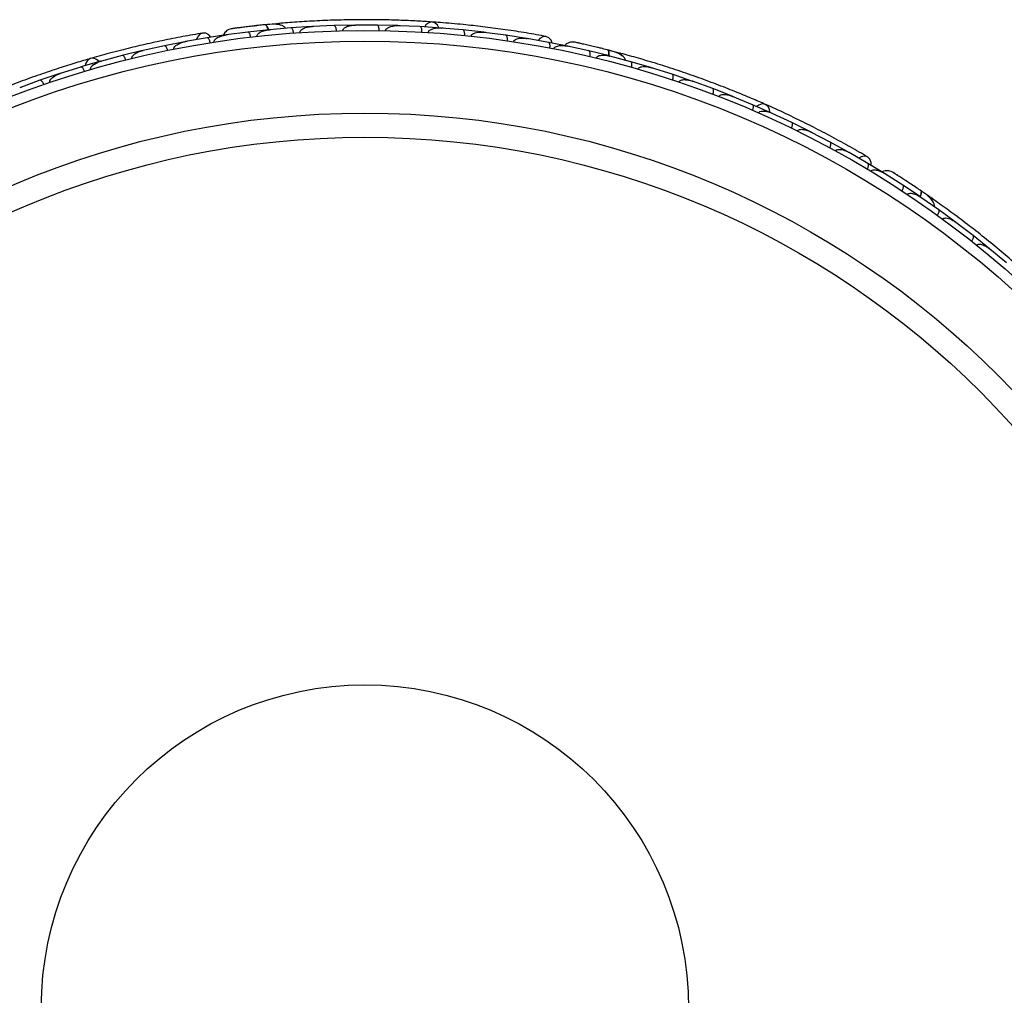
# Model space of a CAD drawing. Header units: millimetres. Extents: x 67.9 to 154, y 110.8 to 178.6.
# Tile 86 of 109: x 118.1 to 122.7, y 121.8 to 126.4. Entities that reach past the tile are written whole.
import ezdxf

# ---------------------------------------------------------------- set-up
doc = ezdxf.new("R2010")
doc.units = ezdxf.units.MM

msp = doc.modelspace()

# ---------------------------------------------------------------- linework, layer by layer
at = {"color": 7, "linetype": 'Continuous', "lineweight": 25}
for p, q in [((119.2279, 126.3606), (119.13, 126.3499)), ((119.2609, 126.3886), (119.2172, 126.3845)), ((119.3317, 126.3695), (119.2307, 126.3605)), ((119.237, 126.3611), (119.2307, 126.3605)), ((119.4295, 126.3759), (119.3317, 126.3696)), ((119.5331, 126.3803), (119.4322, 126.3757)), ((119.4391, 126.376), (119.4322, 126.3757)), ((119.6308, 126.3824), (119.5331, 126.3804)), ((119.7343, 126.3822), (119.6336, 126.382)), ((119.6409, 126.3821), (119.6336, 126.3821)), ((119.8318, 126.3801), (119.7343, 126.3823)), ((119.9352, 126.3753), (119.8346, 126.3796)), ((119.8422, 126.3793), (119.8347, 126.3796)), ((120.0327, 126.3689), (119.9352, 126.3754)), ((120.1359, 126.3597), (120.0354, 126.3683)), ((120.043, 126.3677), (120.0356, 126.3683)), ((120.2333, 126.349), (120.1359, 126.3598)), ((118.9392, 126.3229), (118.839, 126.3051)), ((119.0371, 126.3379), (118.9392, 126.323)), ((119.0345, 126.337), (119.0288, 126.3363)), ((119.13, 126.3499), (119.029, 126.3363)), ((120.3364, 126.3352), (120.236, 126.3482)), ((120.2433, 126.3473), (120.2363, 126.3482)), ((120.4336, 126.3201), (120.3364, 126.3352)), ((120.5366, 126.3017), (120.4363, 126.3192)), ((120.4432, 126.318), (120.4366, 126.3192)), ((118.638, 126.2636), (118.5429, 126.2405)), ((118.7396, 126.2859), (118.6408, 126.2639)), ((118.6481, 126.2655), (118.6411, 126.264)), ((118.8361, 126.305), (118.7396, 126.286)), ((118.8459, 126.3064), (118.8393, 126.3052)), ((120.6337, 126.2823), (120.5366, 126.3017)), ((120.631, 126.2823), (120.6253, 126.2836)), ((120.7251, 126.2617), (120.6255, 126.2835)), ((120.8208, 126.2383), (120.7251, 126.2618)), ((120.8613, 126.2533), (120.8188, 126.2644)), ((118.5429, 126.2404), (118.4455, 126.2141)), ((118.4528, 126.2161), (118.4457, 126.2142)), ((120.8295, 126.2356), (120.8233, 126.2373)), ((120.9213, 126.2112), (120.8234, 126.2373)), ((118.3489, 126.1865), (118.2529, 126.156)), ((118.4427, 126.2138), (118.3489, 126.1866)), ((121.0154, 126.1838), (120.9213, 126.2113)), ((121.0245, 126.1806), (121.0179, 126.1827)), ((121.1143, 126.1525), (121.0179, 126.1827)), ((118.1577, 126.1242), (118.0632, 126.0896)), ((118.2502, 126.1556), (118.1577, 126.1243)), ((118.2601, 126.1583), (118.253, 126.1561)), ((121.2068, 126.121), (121.1143, 126.1525)), ((118.07, 126.0921), (118.0632, 126.0896)), ((121.2161, 126.1173), (121.2093, 126.1197)), ((121.304, 126.0855), (121.2093, 126.1197)), ((121.3949, 126.0501), (121.304, 126.0855)), ((121.4904, 126.0103), (121.3973, 126.0487)), ((121.4043, 126.0458), (121.3975, 126.0486)), ((121.5798, 125.9709), (121.4905, 126.0103)), ((121.6737, 125.9269), (121.5822, 125.9694)), ((121.5891, 125.9662), (121.5824, 125.9693)), ((121.7615, 125.8836), (121.6737, 125.927)), ((121.8537, 125.8353), (121.7638, 125.8819)), ((121.7704, 125.8785), (121.7641, 125.8818)), ((121.9399, 125.7879), (121.8537, 125.8354)), ((122.0304, 125.7353), (121.9421, 125.7862)), ((121.9482, 125.7827), (121.9424, 125.786)), ((122.1149, 125.6839), (122.0304, 125.7354)), ((122.1124, 125.6849), (122.1076, 125.688)), ((122.1938, 125.6334), (122.1077, 125.6879)), ((122.2757, 125.5787), (122.1939, 125.6334)), ((122.283, 125.5731), (122.2778, 125.5768)), ((122.361, 125.5188), (122.2778, 125.5768)), ((122.319, 125.5789), (122.2828, 125.6038)), ((122.44, 125.4608), (122.361, 125.5189)), ((122.4474, 125.4547), (122.4419, 125.4589)), ((122.5222, 125.3976), (122.4419, 125.4589)), ((122.5984, 125.3364), (122.5222, 125.3976)), ((122.6058, 125.3297), (122.6003, 125.3343)), ((122.6775, 125.2697), (122.6003, 125.3343))]:
    msp.add_line(p, q, dxfattribs=at)
at = {"color": 7, "linetype": 'Continuous', "lineweight": 25, "flags": 128}
for points in [[(119.162, 126.3789), (119.1623, 126.3789), (119.1626, 126.3789)], [(120.0239, 126.3697), (120.0168, 126.3829), (120.0048, 126.3933), (119.9905, 126.3971), (119.976, 126.3936), (119.9633, 126.3835), (119.9571, 126.3744)], [(118.9565, 126.326), (118.9474, 126.3364), (118.9332, 126.3442), (118.9182, 126.3449), (118.9046, 126.3384), (118.8944, 126.3256), (118.8902, 126.3147)], [(120.5539, 126.2986), (120.5489, 126.3115), (120.5382, 126.3237), (120.5244, 126.3295), (120.5094, 126.328), (120.4953, 126.3195), (120.4878, 126.3107)], [(120.765, 126.2781), (120.7654, 126.278), (120.7657, 126.2779)], [(118.4342, 126.2115), (118.423, 126.2215), (118.4082, 126.2272), (118.3934, 126.2258), (118.3809, 126.2176), (118.3725, 126.2037), (118.3698, 126.1931)], [(121.5719, 125.9746), (121.5697, 125.9894), (121.562, 126.0034), (121.5498, 126.0118), (121.535, 126.0135), (121.5196, 126.0083), (121.5107, 126.0019)], [(122.0455, 125.7266), (122.0452, 125.7404), (122.0395, 125.7555), (122.0284, 125.7657), (122.0138, 125.7695), (121.9977, 125.7662), (121.9875, 125.7605)], [(122.237, 125.6351), (122.2372, 125.6349), (122.2375, 125.6347)]]:
    msp.add_lwpolyline(points, dxfattribs=at)
at = {"color": 1, "linetype": 'Continuous', "lineweight": 25, "flags": 128}
for points in [[(119.227, 126.3602), (119.2261, 126.3633), (119.2234, 126.3707), (119.2205, 126.3766), (119.2173, 126.3809), (119.2142, 126.3835), (119.2111, 126.3841)], [(120.8199, 126.2391), (120.82, 126.2415), (120.82, 126.2493), (120.8192, 126.2559), (120.8178, 126.2611), (120.8157, 126.2645), (120.813, 126.2662)], [(122.2748, 125.5789), (122.2761, 125.5819), (122.2788, 125.5892), (122.2803, 125.5957), (122.2807, 125.601), (122.2799, 125.605), (122.2779, 125.6075)]]:
    msp.add_lwpolyline(points, dxfattribs=at)
at = {"color": 7, "linetype": 'Continuous', "lineweight": 25}
for radius in [4.575, 4.525, 4.188, 4.075, 1.5135]:
    msp.add_circle((119.6776, 121.7827), radius, dxfattribs=at)
for centre, start, end in [((119.2653, 126.3636), 45.6192, 91.099), ((120.8569, 126.2284), 25.6192, 71.099), ((122.3063, 125.5569), 5.6192, 51.099)]:
    msp.add_arc(centre, 0.0257, start, end, dxfattribs=at)
for points, knots in [([(119.9922, 126.397), (119.9692, 126.3985), (119.9233, 126.4014), (119.8376, 126.4053), (119.7435, 126.4076), (119.6433, 126.408), (119.541, 126.406), (119.4412, 126.402), (119.3464, 126.3962), (119.2918, 126.3916), (119.2645, 126.3892)], [0, 0, 0, 0, 0.125142, 0.249793, 0.374676, 0.499862, 0.624967, 0.750259, 0.875063, 1, 1, 1, 1]), ([(119.053, 126.3653), (119.0489, 126.3642), (119.041, 126.3621), (119.0307, 126.3557), (119.023, 126.3477), (119.0178, 126.3407), (119.0166, 126.3361), (119.0163, 126.3347)], [0, 0, 0, 0, 0.25091, 0.490928, 0.714443, 0.918171, 1, 1, 1, 1]), ([(119.2143, 126.3845), (119.2047, 126.3835), (119.1857, 126.3815), (119.1563, 126.3783), (119.1281, 126.375), (119.1026, 126.3718), (119.0811, 126.3691), (119.065, 126.3669), (119.0547, 126.3655), (119.0535, 126.3654), (119.0529, 126.3653)], [0, 0, 0, 0, 0.1253341, 0.2502351, 0.3757048, 0.5015073, 0.6270811, 0.7524027, 0.8783335, 1, 1, 1, 1]), ([(119.0808, 126.3691), (119.0734, 126.3681), (119.0585, 126.3661), (119.0549, 126.3656), (119.0531, 126.3653)], [0, 0, 0, 0, 0.499789, 1, 1, 1, 1]), ([(119.1795, 126.3808), (119.1794, 126.3808), (119.1735, 126.3802), (119.1677, 126.3795), (119.1619, 126.3789)], [0, 0, 0, 0, 0.017404, 1, 1, 1, 1]), ([(119.1737, 126.3299), (119.1737, 126.3306), (119.1735, 126.3324), (119.1743, 126.3358), (119.1773, 126.3409), (119.1871, 126.3495), (119.2056, 126.357), (119.2221, 126.3601), (119.2307, 126.361), (119.2308, 126.361)], [0, 0, 0, 0, 0.0273886, 0.0721385, 0.1418849, 0.2690946, 0.6203421, 0.9964192, 1, 1, 1, 1]), ([(119.3071, 126.3672), (119.3058, 126.3689), (119.3014, 126.3747), (119.2853, 126.3834), (119.2553, 126.3883), (119.2261, 126.3856), (119.211, 126.3841)], [0, 0, 0, 0, 0.072206, 0.238092, 0.606551, 1, 1, 1, 1]), ([(119.2258, 126.3593), (119.2256, 126.3598), (119.2245, 126.3655), (119.2212, 126.3739), (119.2163, 126.3823), (119.2128, 126.3843), (119.2112, 126.3841), (119.2111, 126.3841)], [0, 0, 0, 0, 0.031649, 0.346473, 0.661385, 0.976294, 1, 1, 1, 1]), ([(119.3439, 126.3455), (119.3438, 126.3471), (119.3434, 126.3513), (119.3419, 126.3576), (119.3393, 126.3639), (119.336, 126.3684), (119.3333, 126.3697), (119.3319, 126.3697), (119.3316, 126.3697), (119.3316, 126.3697)], [0, 0, 0, 0, 0.11561, 0.3057804, 0.5012224, 0.7256982, 0.9503445, 0.9934853, 1, 1, 1, 1]), ([(119.3742, 126.3477), (119.3742, 126.3486), (119.3741, 126.3507), (119.3755, 126.3545), (119.3795, 126.3598), (119.3921, 126.3686), (119.4108, 126.374), (119.4263, 126.3759), (119.4323, 126.3762), (119.4324, 126.3762)], [0, 0, 0, 0, 0.038857, 0.084812, 0.162938, 0.312696, 0.736905, 0.996415, 1, 1, 1, 1]), ([(119.5443, 126.3558), (119.5443, 126.356), (119.5442, 126.3588), (119.5436, 126.3642), (119.5418, 126.3711), (119.5392, 126.3768), (119.5361, 126.3799), (119.534, 126.3805), (119.5331, 126.3805), (119.5331, 126.3805)], [0, 0, 0, 0, 0.016652, 0.207028, 0.398551, 0.59936, 0.831024, 0.993492, 1, 1, 1, 1]), ([(119.5744, 126.3566), (119.5744, 126.3566), (119.5744, 126.3579), (119.5748, 126.3606), (119.5772, 126.3651), (119.5842, 126.3717), (119.5973, 126.3775), (119.6148, 126.3815), (119.6273, 126.3825), (119.6336, 126.3825), (119.6337, 126.3825)], [0, 0, 0, 0, 0.002835, 0.050977, 0.110337, 0.207812, 0.453185, 0.72164, 0.996415, 1, 1, 1, 1]), ([(119.7445, 126.3572), (119.7445, 126.3575), (119.7445, 126.3603), (119.7441, 126.3657), (119.7427, 126.3727), (119.7402, 126.3784), (119.7373, 126.3817), (119.7352, 126.3824), (119.7343, 126.3824), (119.7343, 126.3824)], [0, 0, 0, 0, 0.016742, 0.207072, 0.39855, 0.599335, 0.831038, 0.993495, 1, 1, 1, 1]), ([(119.7745, 126.3567), (119.7745, 126.357), (119.7745, 126.3581), (119.775, 126.3606), (119.7768, 126.3639), (119.7815, 126.3689), (119.7892, 126.3731), (119.8073, 126.3793), (119.8228, 126.3804), (119.8347, 126.38), (119.8348, 126.38)], [0, 0, 0, 0, 0.013073, 0.044023, 0.100225, 0.166357, 0.329721, 0.473923, 0.996413, 1, 1, 1, 1]), ([(119.9444, 126.3499), (119.9444, 126.3515), (119.9445, 126.3557), (119.9439, 126.3622), (119.9422, 126.3688), (119.9395, 126.3736), (119.937, 126.3753), (119.9356, 126.3755), (119.9353, 126.3755), (119.9353, 126.3755)], [0, 0, 0, 0, 0.115812, 0.305837, 0.501174, 0.72572, 0.95044, 0.993495, 1, 1, 1, 1]), ([(119.9743, 126.3481), (119.9744, 126.3487), (119.9745, 126.3505), (119.9758, 126.3536), (119.9805, 126.3593), (119.989, 126.3636), (120.0079, 126.3692), (120.0236, 126.3697), (120.0356, 126.3688), (120.0357, 126.3688)], [0, 0, 0, 0, 0.02335, 0.073462, 0.134698, 0.325553, 0.472796, 0.996411, 1, 1, 1, 1]), ([(120.5255, 126.3294), (120.4952, 126.3348), (120.4375, 126.3453), (120.3396, 126.3605), (120.2443, 126.3732), (120.1462, 126.3842), (120.0645, 126.392), (120.0126, 126.3954), (119.9976, 126.3964)], [0, 0, 0, 0, 0.2180556, 0.4147202, 0.5912036, 0.7489875, 0.9272426, 1, 1, 1, 1]), ([(120.1439, 126.3339), (120.1441, 126.3355), (120.1444, 126.3396), (120.144, 126.3462), (120.1426, 126.3528), (120.1401, 126.3578), (120.1377, 126.3595), (120.1363, 126.3598), (120.136, 126.3598), (120.136, 126.3598)], [0, 0, 0, 0, 0.1157169, 0.3058088, 0.5011944, 0.7257089, 0.9503963, 0.9934905, 1, 1, 1, 1]), ([(118.9193, 126.3451), (118.8889, 126.3399), (118.8312, 126.33), (118.734, 126.3108), (118.6401, 126.2902), (118.5441, 126.267), (118.4648, 126.2463), (118.4148, 126.2318), (118.4003, 126.2276)], [0, 0, 0, 0, 0.218056, 0.41472, 0.591204, 0.748988, 0.927243, 1, 1, 1, 1]), ([(118.9536, 126.3001), (118.9533, 126.3016), (118.9526, 126.3057), (118.9505, 126.3119), (118.9475, 126.318), (118.9438, 126.3221), (118.9411, 126.3232), (118.9396, 126.3231), (118.9394, 126.3231), (118.9393, 126.3231)], [0, 0, 0, 0, 0.11528, 0.305681, 0.50129, 0.725661, 0.950196, 0.99347, 1, 1, 1, 1]), ([(118.973, 126.3031), (118.973, 126.3036), (118.9728, 126.305), (118.9731, 126.3082), (118.9753, 126.313), (118.9828, 126.3212), (118.996, 126.3282), (119.0127, 126.3338), (119.0234, 126.336), (119.0289, 126.3368), (119.0289, 126.3368)], [0, 0, 0, 0, 0.016528, 0.060765, 0.123872, 0.2335, 0.524913, 0.758889, 0.996427, 1, 1, 1, 1]), ([(119.1432, 126.3264), (119.143, 126.328), (119.1424, 126.3321), (119.1406, 126.3384), (119.1378, 126.3446), (119.1343, 126.3489), (119.1316, 126.3501), (119.1302, 126.35), (119.1299, 126.35), (119.1299, 126.35)], [0, 0, 0, 0, 0.115379, 0.305714, 0.501275, 0.725673, 0.950237, 0.993474, 1, 1, 1, 1]), ([(120.174, 126.3307), (120.1741, 126.3316), (120.1743, 126.3331), (120.1757, 126.336), (120.1791, 126.3401), (120.1854, 126.3439), (120.1988, 126.3486), (120.216, 126.3502), (120.2302, 126.3494), (120.2362, 126.3487), (120.2363, 126.3487)], [0, 0, 0, 0, 0.0336188, 0.0647198, 0.1259403, 0.2511281, 0.3754616, 0.735616, 0.9964191, 1, 1, 1, 1]), ([(120.2333, 126.349), (120.2334, 126.349), (120.2343, 126.3489), (120.2351, 126.3482), (120.2359, 126.3475)], [0, 0, 0, 0, 0.036565, 1, 1, 1, 1]), ([(120.3433, 126.309), (120.3433, 126.3093), (120.3437, 126.3121), (120.344, 126.3175), (120.3435, 126.3246), (120.3418, 126.3306), (120.3394, 126.3342), (120.3374, 126.3352), (120.3365, 126.3353), (120.3365, 126.3353)], [0, 0, 0, 0, 0.016361, 0.206885, 0.398546, 0.599431, 0.830981, 0.993482, 1, 1, 1, 1]), ([(120.3734, 126.3045), (120.3736, 126.3056), (120.3739, 126.307), (120.3753, 126.3096), (120.3785, 126.3134), (120.3853, 126.3171), (120.399, 126.3212), (120.4164, 126.3221), (120.4306, 126.3207), (120.4366, 126.3197), (120.4367, 126.3197)], [0, 0, 0, 0, 0.043992, 0.056542, 0.118212, 0.248584, 0.377912, 0.733921, 0.996423, 1, 1, 1, 1]), ([(120.4337, 126.3202), (120.4337, 126.3202), (120.4347, 126.32), (120.4355, 126.3192), (120.4362, 126.3185)], [0, 0, 0, 0, 0.03654, 1, 1, 1, 1]), ([(118.5885, 126.2262), (118.5884, 126.227), (118.588, 126.2286), (118.5883, 126.2317), (118.5901, 126.2367), (118.5948, 126.2425), (118.6057, 126.2514), (118.6213, 126.2589), (118.635, 126.263), (118.6409, 126.2644), (118.6409, 126.2644)], [0, 0, 0, 0, 0.033619, 0.06472, 0.12594, 0.251128, 0.375462, 0.735616, 0.996419, 1, 1, 1, 1]), ([(118.755, 126.2637), (118.755, 126.264), (118.7544, 126.2667), (118.7529, 126.2719), (118.7499, 126.2784), (118.7463, 126.2835), (118.7428, 126.286), (118.7406, 126.2863), (118.7397, 126.2861), (118.7397, 126.2861)], [0, 0, 0, 0, 0.016361, 0.206885, 0.398546, 0.599431, 0.830981, 0.993482, 1, 1, 1, 1]), ([(118.7849, 126.2698), (118.7847, 126.2709), (118.7846, 126.2723), (118.7849, 126.2752), (118.7867, 126.2799), (118.7918, 126.2857), (118.8033, 126.2942), (118.8193, 126.301), (118.8331, 126.3045), (118.8391, 126.3057), (118.8392, 126.3057)], [0, 0, 0, 0, 0.043992, 0.056542, 0.118212, 0.248584, 0.377912, 0.733921, 0.996423, 1, 1, 1, 1]), ([(120.5423, 126.2753), (120.5426, 126.2768), (120.5432, 126.2809), (120.5435, 126.2875), (120.5427, 126.2942), (120.5406, 126.2994), (120.5384, 126.3013), (120.537, 126.3017), (120.5368, 126.3018), (120.5368, 126.3018)], [0, 0, 0, 0, 0.11528, 0.305681, 0.50129, 0.725661, 0.950196, 0.99347, 1, 1, 1, 1]), ([(120.5616, 126.2715), (120.5617, 126.2719), (120.562, 126.2734), (120.5634, 126.2762), (120.5671, 126.28), (120.577, 126.2852), (120.5918, 126.2872), (120.6093, 126.2868), (120.6201, 126.2851), (120.6256, 126.284), (120.6256, 126.284)], [0, 0, 0, 0, 0.016528, 0.060765, 0.123872, 0.2335, 0.524913, 0.758889, 0.996427, 1, 1, 1, 1]), ([(120.658, 126.3026), (120.6538, 126.303), (120.6456, 126.3037), (120.6338, 126.3011), (120.6238, 126.2963), (120.6165, 126.2915), (120.6138, 126.2875), (120.613, 126.2864)], [0, 0, 0, 0, 0.25091, 0.490928, 0.714443, 0.918171, 1, 1, 1, 1]), ([(120.8161, 126.2654), (120.8068, 126.2678), (120.7883, 126.2724), (120.7595, 126.2794), (120.7319, 126.286), (120.7069, 126.2917), (120.6857, 126.2965), (120.6698, 126.3), (120.6597, 126.3022), (120.6585, 126.3025), (120.6579, 126.3026)], [0, 0, 0, 0, 0.125334, 0.250235, 0.375705, 0.501507, 0.627081, 0.752403, 0.878333, 1, 1, 1, 1]), ([(120.6855, 126.2966), (120.6781, 126.2982), (120.6635, 126.3015), (120.6599, 126.3022), (120.6581, 126.3026)], [0, 0, 0, 0, 0.499789, 1, 1, 1, 1]), ([(120.7295, 126.2352), (120.7298, 126.2367), (120.7307, 126.2408), (120.7312, 126.2473), (120.7306, 126.2541), (120.7288, 126.2593), (120.7267, 126.2614), (120.7253, 126.2618), (120.7251, 126.2619), (120.725, 126.2619)], [0, 0, 0, 0, 0.115379, 0.305714, 0.501275, 0.725673, 0.950237, 0.993474, 1, 1, 1, 1]), ([(120.7822, 126.2739), (120.7821, 126.2739), (120.7763, 126.2754), (120.7706, 126.2767), (120.765, 126.2781)], [0, 0, 0, 0, 0.017404, 1, 1, 1, 1]), ([(120.8975, 126.2174), (120.8968, 126.2195), (120.8946, 126.2265), (120.8825, 126.2401), (120.856, 126.255), (120.8276, 126.2624), (120.8129, 126.2662)], [0, 0, 0, 0, 0.072206, 0.238092, 0.606551, 1, 1, 1, 1]), ([(120.8184, 126.2389), (120.8185, 126.2391), (120.8193, 126.2445), (120.819, 126.2531), (120.8173, 126.2627), (120.8147, 126.2657), (120.8131, 126.2662), (120.813, 126.2662)], [0, 0, 0, 0, 0.010892, 0.332464, 0.654127, 0.975786, 1, 1, 1, 1]), ([(118.395, 126.2263), (118.3729, 126.2198), (118.3288, 126.2069), (118.247, 126.1812), (118.1577, 126.1512), (118.0634, 126.1173), (117.968, 126.0805), (117.8755, 126.0426), (117.7884, 126.0047), (117.7388, 125.9817), (117.7139, 125.9701)], [0, 0, 0, 0, 0.125142, 0.249793, 0.374676, 0.499862, 0.624967, 0.750259, 0.875063, 1, 1, 1, 1]), ([(118.5592, 126.2189), (118.5588, 126.2204), (118.5577, 126.2245), (118.5551, 126.2305), (118.5515, 126.2362), (118.5475, 126.24), (118.5446, 126.2409), (118.5432, 126.2406), (118.5429, 126.2406), (118.5429, 126.2406)], [0, 0, 0, 0, 0.115717, 0.305809, 0.501194, 0.725709, 0.950396, 0.993491, 1, 1, 1, 1]), ([(120.7593, 126.228), (120.7595, 126.2287), (120.76, 126.2304), (120.7619, 126.2334), (120.7665, 126.2371), (120.7786, 126.2418), (120.7986, 126.2426), (120.8151, 126.2399), (120.8235, 126.2377), (120.8236, 126.2377)], [0, 0, 0, 0, 0.027389, 0.072139, 0.141885, 0.269095, 0.620342, 0.996419, 1, 1, 1, 1]), ([(120.8207, 126.2384), (120.8207, 126.2384), (120.8216, 126.2382), (120.8224, 126.2374), (120.8231, 126.2366)], [0, 0, 0, 0, 0.03659, 1, 1, 1, 1]), ([(121.5514, 126.0112), (121.5303, 126.0204), (121.4882, 126.0389), (121.409, 126.0718), (121.3213, 126.1061), (121.2273, 126.1408), (121.1305, 126.174), (121.0353, 126.2043), (120.9442, 126.2313), (120.8914, 126.2456), (120.8649, 126.2527)], [0, 0, 0, 0, 0.125142, 0.249793, 0.374676, 0.499862, 0.624967, 0.750259, 0.875063, 1, 1, 1, 1]), ([(118.3662, 126.1657), (118.3657, 126.1672), (118.3644, 126.1712), (118.3616, 126.1771), (118.3577, 126.1827), (118.3535, 126.1863), (118.3506, 126.187), (118.3492, 126.1867), (118.3489, 126.1867), (118.3489, 126.1866)], [0, 0, 0, 0, 0.115812, 0.305837, 0.501174, 0.72572, 0.95044, 0.993495, 1, 1, 1, 1]), ([(118.395, 126.1742), (118.3948, 126.1748), (118.3944, 126.1766), (118.3945, 126.1799), (118.397, 126.1868), (118.4035, 126.1939), (118.4194, 126.2056), (118.4339, 126.2114), (118.4455, 126.2146), (118.4456, 126.2147)], [0, 0, 0, 0, 0.02335, 0.073462, 0.134698, 0.325553, 0.472796, 0.996411, 1, 1, 1, 1]), ([(120.9246, 126.1845), (120.925, 126.186), (120.926, 126.1901), (120.9268, 126.1966), (120.9266, 126.2034), (120.925, 126.2087), (120.9229, 126.2108), (120.9216, 126.2113), (120.9213, 126.2114), (120.9213, 126.2114)], [0, 0, 0, 0, 0.11561, 0.30578, 0.501222, 0.725698, 0.950344, 0.993485, 1, 1, 1, 1]), ([(120.9538, 126.1761), (120.9541, 126.1771), (120.9548, 126.179), (120.9574, 126.1822), (120.9629, 126.1858), (120.9778, 126.1897), (120.9972, 126.1884), (121.0124, 126.1848), (121.0181, 126.1831), (121.0182, 126.1831)], [0, 0, 0, 0, 0.038857, 0.084812, 0.162938, 0.312696, 0.736905, 0.996415, 1, 1, 1, 1]), ([(121.0154, 126.1839), (121.0154, 126.1839), (121.0163, 126.1836), (121.017, 126.1828), (121.0177, 126.1819)], [0, 0, 0, 0, 0.036597, 1, 1, 1, 1]), ([(118.1759, 126.1042), (118.1758, 126.1044), (118.1749, 126.1071), (118.1727, 126.1121), (118.1689, 126.1181), (118.1646, 126.1227), (118.1608, 126.1247), (118.1586, 126.1247), (118.1577, 126.1244), (118.1577, 126.1244)], [0, 0, 0, 0, 0.016742, 0.207072, 0.39855, 0.599335, 0.831038, 0.993495, 1, 1, 1, 1]), ([(118.2042, 126.114), (118.2041, 126.1143), (118.2038, 126.1153), (118.2034, 126.1178), (118.2039, 126.1215), (118.2067, 126.1278), (118.2125, 126.1345), (118.2273, 126.1464), (118.2415, 126.1528), (118.2529, 126.1565), (118.253, 126.1565)], [0, 0, 0, 0, 0.0130732, 0.044023, 0.1002245, 0.1663566, 0.3297208, 0.4739231, 0.9964125, 1, 1, 1, 1]), ([(121.1165, 126.1256), (121.1165, 126.1258), (121.1174, 126.1285), (121.1187, 126.1338), (121.1194, 126.1409), (121.1188, 126.1471), (121.117, 126.151), (121.1152, 126.1523), (121.1143, 126.1526), (121.1143, 126.1526)], [0, 0, 0, 0, 0.016652, 0.207028, 0.398551, 0.59936, 0.831024, 0.993492, 1, 1, 1, 1]), ([(121.145, 126.116), (121.145, 126.1161), (121.1454, 126.1173), (121.1467, 126.1197), (121.1505, 126.1231), (121.1593, 126.1269), (121.1736, 126.1279), (121.1915, 126.1256), (121.2035, 126.1223), (121.2095, 126.1202), (121.2096, 126.1201)], [0, 0, 0, 0, 0.002835, 0.050977, 0.110337, 0.207812, 0.453185, 0.72164, 0.996415, 1, 1, 1, 1]), ([(121.2068, 126.1211), (121.2068, 126.1211), (121.2077, 126.1208), (121.2084, 126.1199), (121.209, 126.1191)], [0, 0, 0, 0, 0.036601, 1, 1, 1, 1]), ([(121.305, 126.0585), (121.3051, 126.0587), (121.3061, 126.0614), (121.3076, 126.0666), (121.3086, 126.0736), (121.3083, 126.0799), (121.3066, 126.0839), (121.3049, 126.0853), (121.3041, 126.0856), (121.304, 126.0856)], [0, 0, 0, 0, 0.016742, 0.207072, 0.39855, 0.599335, 0.831038, 0.993495, 1, 1, 1, 1]), ([(121.333, 126.0477), (121.3331, 126.048), (121.3335, 126.049), (121.3349, 126.0512), (121.3377, 126.0537), (121.3438, 126.0568), (121.3525, 126.0582), (121.3715, 126.0577), (121.3865, 126.0535), (121.3976, 126.0491), (121.3977, 126.049)], [0, 0, 0, 0, 0.0130732, 0.044023, 0.1002245, 0.1663566, 0.3297208, 0.4739231, 0.9964125, 1, 1, 1, 1]), ([(121.4903, 125.9833), (121.4909, 125.9848), (121.4925, 125.9886), (121.4941, 125.995), (121.4947, 126.0017), (121.4939, 126.0072), (121.4921, 126.0096), (121.4908, 126.0103), (121.4906, 126.0104), (121.4906, 126.0104)], [0, 0, 0, 0, 0.115812, 0.305837, 0.501174, 0.72572, 0.95044, 0.993495, 1, 1, 1, 1]), ([(122.0294, 125.7652), (122.0028, 125.7807), (121.9522, 125.8102), (121.8653, 125.858), (121.7802, 125.9026), (121.6917, 125.9465), (121.6176, 125.9817), (121.5701, 126.0027), (121.5563, 126.0088)], [0, 0, 0, 0, 0.218056, 0.41472, 0.591204, 0.748988, 0.927243, 1, 1, 1, 1]), ([(121.5179, 125.9713), (121.5181, 125.9718), (121.5189, 125.9735), (121.5212, 125.976), (121.5275, 125.9797), (121.537, 125.9809), (121.5567, 125.9796), (121.5716, 125.9747), (121.5825, 125.9698), (121.5826, 125.9697)], [0, 0, 0, 0, 0.02335, 0.0734618, 0.134698, 0.325553, 0.4727956, 0.9964114, 1, 1, 1, 1]), ([(121.6724, 125.8999), (121.6731, 125.9014), (121.6748, 125.9052), (121.6767, 125.9114), (121.6776, 125.9182), (121.677, 125.9237), (121.6753, 125.9261), (121.6741, 125.9269), (121.6739, 125.927), (121.6738, 125.927)], [0, 0, 0, 0, 0.1157169, 0.3058088, 0.5011944, 0.7257089, 0.9503963, 0.9934905, 1, 1, 1, 1]), ([(121.6995, 125.8867), (121.6999, 125.8874), (121.7007, 125.8888), (121.7029, 125.891), (121.7075, 125.8937), (121.7148, 125.8951), (121.729, 125.895), (121.7457, 125.8906), (121.7588, 125.885), (121.7642, 125.8823), (121.7642, 125.8822)], [0, 0, 0, 0, 0.033619, 0.06472, 0.12594, 0.251128, 0.375462, 0.735616, 0.996419, 1, 1, 1, 1]), ([(121.8512, 125.8084), (121.8513, 125.8086), (121.8526, 125.8111), (121.8548, 125.8161), (121.8567, 125.8229), (121.8572, 125.8292), (121.8562, 125.8334), (121.8546, 125.835), (121.8539, 125.8354), (121.8538, 125.8354)], [0, 0, 0, 0, 0.016361, 0.206885, 0.398546, 0.599431, 0.830981, 0.993482, 1, 1, 1, 1]), ([(121.878, 125.7939), (121.8786, 125.7948), (121.8793, 125.796), (121.8815, 125.7979), (121.8859, 125.8005), (121.8935, 125.8016), (121.9078, 125.8008), (121.9244, 125.7957), (121.9372, 125.7895), (121.9425, 125.7865), (121.9426, 125.7865)], [0, 0, 0, 0, 0.043992, 0.056542, 0.118212, 0.248584, 0.377912, 0.733921, 0.996423, 1, 1, 1, 1]), ([(122.0267, 125.7086), (122.0275, 125.71), (122.0295, 125.7136), (122.032, 125.7197), (122.0335, 125.7263), (122.0334, 125.7318), (122.032, 125.7344), (122.0308, 125.7353), (122.0306, 125.7354), (122.0306, 125.7354)], [0, 0, 0, 0, 0.11528, 0.305681, 0.50129, 0.725661, 0.950196, 0.99347, 1, 1, 1, 1]), ([(122.0435, 125.6985), (122.0438, 125.6988), (122.0446, 125.7001), (122.0468, 125.7023), (122.0516, 125.7046), (122.0627, 125.706), (122.0773, 125.7029), (122.0936, 125.6965), (122.1032, 125.6912), (122.1079, 125.6883), (122.108, 125.6883)], [0, 0, 0, 0, 0.016528, 0.060765, 0.123872, 0.2335, 0.524913, 0.758889, 0.996427, 1, 1, 1, 1]), ([(122.1447, 125.6947), (122.1409, 125.6965), (122.1335, 125.7), (122.1215, 125.7016), (122.1104, 125.7005), (122.102, 125.6984), (122.0981, 125.6957), (122.097, 125.6949)], [0, 0, 0, 0, 0.25091, 0.490928, 0.714443, 0.918171, 1, 1, 1, 1]), ([(122.2806, 125.6057), (122.2727, 125.6111), (122.2568, 125.6218), (122.2322, 125.6382), (122.2085, 125.6538), (122.187, 125.6678), (122.1687, 125.6795), (122.155, 125.6882), (122.1462, 125.6938), (122.1452, 125.6944), (122.1447, 125.6947)], [0, 0, 0, 0, 0.125334, 0.250235, 0.375705, 0.501507, 0.627081, 0.752403, 0.878333, 1, 1, 1, 1]), ([(122.1685, 125.6797), (122.1622, 125.6837), (122.1495, 125.6918), (122.1464, 125.6937), (122.1448, 125.6946)], [0, 0, 0, 0, 0.4997894, 1, 1, 1, 1]), ([(122.1889, 125.6069), (122.1897, 125.6082), (122.1919, 125.6118), (122.1946, 125.6177), (122.1964, 125.6243), (122.1965, 125.6298), (122.1952, 125.6325), (122.1941, 125.6334), (122.1939, 125.6335), (122.1938, 125.6335)], [0, 0, 0, 0, 0.115379, 0.305714, 0.501275, 0.725673, 0.950237, 0.993474, 1, 1, 1, 1]), ([(122.2516, 125.6252), (122.2515, 125.6253), (122.2466, 125.6286), (122.2418, 125.6319), (122.2369, 125.6351)], [0, 0, 0, 0, 0.017404, 1, 1, 1, 1]), ([(122.2145, 125.59), (122.2149, 125.5905), (122.2159, 125.592), (122.2187, 125.5941), (122.2243, 125.5961), (122.2373, 125.5964), (122.2563, 125.5902), (122.2709, 125.582), (122.2781, 125.5771), (122.2782, 125.5771)], [0, 0, 0, 0, 0.027389, 0.072139, 0.141885, 0.269095, 0.620342, 0.996419, 1, 1, 1, 1]), ([(122.2732, 125.5791), (122.2735, 125.5795), (122.2763, 125.5846), (122.2791, 125.5932), (122.2808, 125.6028), (122.2794, 125.6065), (122.278, 125.6075), (122.2779, 125.6075)], [0, 0, 0, 0, 0.031649, 0.346473, 0.661385, 0.976294, 1, 1, 1, 1]), ([(122.3406, 125.5328), (122.3407, 125.535), (122.3411, 125.5422), (122.3344, 125.5592), (122.3145, 125.5823), (122.2904, 125.5989), (122.2779, 125.6075)], [0, 0, 0, 0, 0.072206, 0.238092, 0.606551, 1, 1, 1, 1]), ([(122.8846, 125.1153), (122.8679, 125.1312), (122.8347, 125.163), (122.7715, 125.221), (122.7009, 125.2832), (122.6243, 125.348), (122.5448, 125.4122), (122.4657, 125.4733), (122.3893, 125.5298), (122.3446, 125.5613), (122.3222, 125.5771)], [0, 0, 0, 0, 0.125142, 0.249793, 0.374676, 0.499862, 0.624967, 0.750259, 0.875063, 1, 1, 1, 1]), ([(122.3549, 125.4926), (122.3558, 125.4939), (122.3581, 125.4973), (122.3611, 125.5031), (122.3632, 125.5096), (122.3635, 125.5151), (122.3623, 125.5178), (122.3612, 125.5188), (122.361, 125.519), (122.361, 125.519)], [0, 0, 0, 0, 0.11561, 0.30578, 0.501222, 0.725698, 0.950344, 0.993485, 1, 1, 1, 1]), ([(122.3794, 125.4747), (122.3801, 125.4755), (122.3814, 125.4771), (122.3849, 125.4791), (122.3914, 125.4806), (122.4067, 125.4793), (122.4244, 125.4714), (122.4375, 125.4628), (122.4423, 125.4592), (122.4424, 125.4592)], [0, 0, 0, 0, 0.038857, 0.084812, 0.162938, 0.312696, 0.736905, 0.996415, 1, 1, 1, 1]), ([(122.515, 125.3716), (122.5152, 125.3718), (122.5169, 125.374), (122.5199, 125.3785), (122.523, 125.3849), (122.5245, 125.391), (122.5242, 125.3953), (122.523, 125.3971), (122.5223, 125.3977), (122.5222, 125.3977)], [0, 0, 0, 0, 0.016652, 0.207028, 0.398551, 0.59936, 0.831024, 0.993492, 1, 1, 1, 1]), ([(122.5386, 125.3528), (122.5386, 125.3529), (122.5394, 125.3539), (122.5415, 125.3557), (122.5462, 125.3576), (122.5558, 125.3582), (122.5695, 125.3542), (122.5856, 125.346), (122.5957, 125.3387), (122.6006, 125.3347), (122.6007, 125.3346)], [0, 0, 0, 0, 0.002835, 0.050977, 0.110337, 0.207812, 0.453185, 0.72164, 0.996415, 1, 1, 1, 1])]:
    msp.add_open_spline(points, degree=3, knots=knots, dxfattribs=at)

doc.saveas('drawing.dxf')
